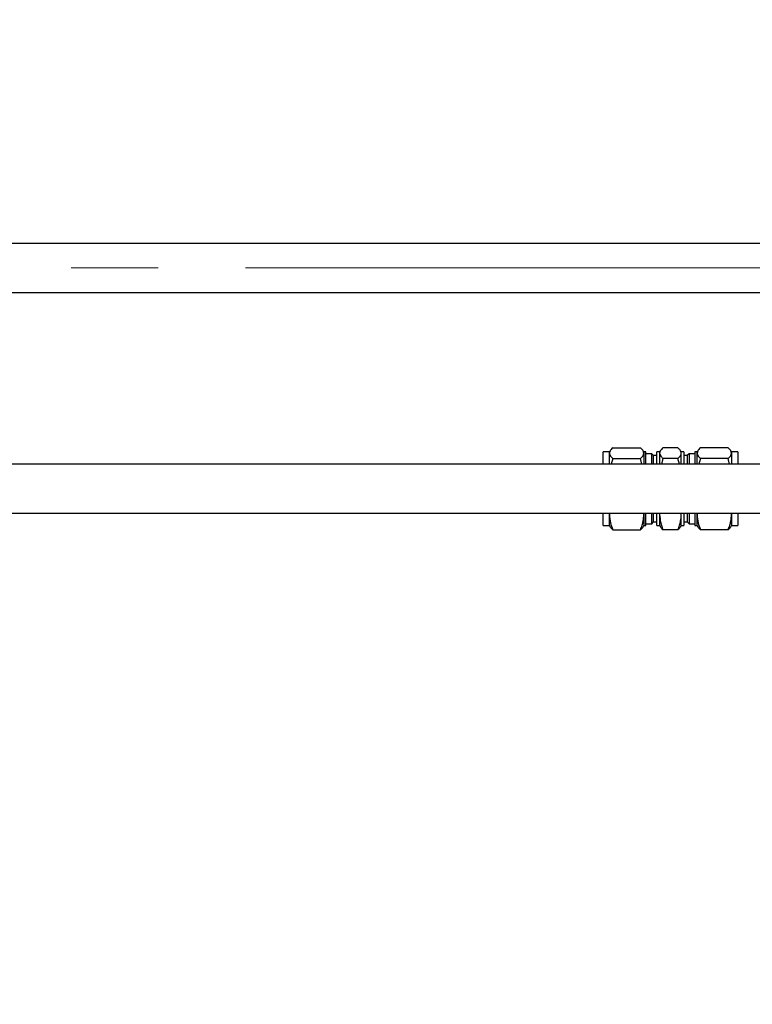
# Paper-space layout 'Sheet1' of a CAD drawing. Header units: millimetres. Extents: x 0 to 23548, y 0 to 16632.
# Tile 132 of 143: x 15891 to 16190, y 14302 to 14703. Entities that reach past the tile are written whole.
import ezdxf

# ---------------------------------------------------------------- set-up
doc = ezdxf.new("R2010")
doc.units = ezdxf.units.MM
doc.linetypes.add('SLD-Mista-longa', pattern=[19.05, 15.24, -1.27, 1.27, -1.27])
doc.linetypes.add('SLD-Sólida', pattern=[0])
doc.layers.add('DETALHAMENTO', color=8, linetype='SLD-Sólida')
doc.styles.add('SLDTEXTSTYLE2', font='CALIBRI.TTF')
doc.dimstyles.new('SLDDIMSTYLE1', dxfattribs={"dimtxt": 72.8, "dimasz": 49, "dimexe": 0, "dimexo": 0.0625, "dimgap": 18.2, "dimtad": 1, "dimdec": 0, "dimrnd": 1e-09, "dimzin": 12, "dimdsep": 46, "dimtxsty": 'SLDTEXTSTYLE2', "dimsah": 1, "dimcen": 0.09, "dimadec": 0, "dimazin": 3, "dimtfac": 1, "dimtdec": 0, "dimtofl": 0, "dimtmove": 0, "dimatfit": 3, "dimfxl": 0, "dimfrac": 2, "dimtolj": 1, "dimtzin": 12, "dimarcsym": 0})
doc.dimstyles.new('SLDDIMSTYLE2', dxfattribs={"dimtxt": 72.8, "dimasz": 49, "dimexe": 0, "dimexo": 0.0625, "dimgap": 18.2, "dimtad": 1, "dimrnd": 1e-09, "dimzin": 12, "dimdsep": 46, "dimtxsty": 'SLDTEXTSTYLE2', "dimsah": 1, "dimcen": 0.09, "dimadec": 0, "dimazin": 3, "dimtfac": 1, "dimtmove": 0, "dimatfit": 0, "dimfxl": 0, "dimfrac": 2, "dimtolj": 1, "dimtzin": 12, "dimarcsym": 0})

# ---------------------------------------------------------------- blocks, each defined once
blk = doc.blocks.new('_D')
at = {"layer": 'DETALHAMENTO', "ltscale": 28}
for p, q in [((9666.18, 14629.68), (9666.18, 15015.68)), ((16302.68, 14629.68), (16302.68, 15015.68)), ((16302.68, 14987.68), (9666.18, 14987.68))]:
    blk.add_line(p, q, dxfattribs=at)
for points in [[(9666.18, 14987.68), (9715.18, 14975.78), (9715.18, 14999.58)], [(16302.68, 14987.68), (16253.68, 14999.58), (16253.68, 14975.78)]]:
    blk.add_solid(points, dxfattribs=at)
at = {"layer": 'DETALHAMENTO', "ltscale": 28, "insert": (12885.94, 15084.75), "char_height": 72.8, "attachment_point": 1, "style": 'SLDTEXTSTYLE2'}
blk.add_mtext('6637', dxfattribs=at)
blk = doc.blocks.new('_D_5')
at = {"layer": 'DETALHAMENTO', "ltscale": 28}
for p, q in [((12979.83, 14601.68), (12979.83, 14699.68)), ((12979.83, 14511.68), (12979.83, 14601.68)), ((12979.83, 14511.68), (12979.83, 14301.57))]:
    blk.add_line(p, q, dxfattribs=at)
for points in [[(12979.83, 14601.68), (12991.73, 14650.68), (12967.93, 14650.68)], [(12979.83, 14511.68), (12967.93, 14462.68), (12991.73, 14462.68)]]:
    blk.add_solid(points, dxfattribs=at)
at = {"layer": 'DETALHAMENTO', "ltscale": 28, "insert": (12882.76, 14301.57), "char_height": 72.8, "attachment_point": 1, "rotation": 90, "style": 'SLDTEXTSTYLE2'}
blk.add_mtext('90', dxfattribs=at)

psp = doc.layouts.new('Sheet1')

# ---------------------------------------------------------------- linework, layer by layer
at = {"color": 7, "linetype": 'SLD-Sólida', "lineweight": 25, "ltscale": 28}
for p, q in [((16262.676, 14611.684), (15324.676, 14611.684)), ((15324.676, 14591.684), (16262.676, 14591.684)), ((16131.984, 14527.174), (16131.701, 14526.684)), ((16133.041, 14528.371), (16144.361, 14528.371)), ((16145.701, 14526.684), (16145.418, 14527.174)), ((16152.459, 14527.174), (16152.176, 14526.684)), ((16159.636, 14528.371), (16153.516, 14528.371)), ((16160.976, 14526.684), (16160.693, 14527.174)), ((16167.734, 14527.174), (16167.451, 14526.684)), ((16180.111, 14528.371), (16168.791, 14528.371)), ((16181.451, 14526.684), (16181.168, 14527.174)), ((16131.701, 14526.684), (16129.076, 14526.684)), ((16129.076, 14521.684), (16129.076, 14526.684)), ((16131.701, 14526.209), (16131.701, 14526.684)), ((16131.701, 14521.684), (16131.701, 14526.209)), ((16133.041, 14524.046), (16132.418, 14521.684)), ((16133.041, 14524.046), (16144.361, 14524.046)), ((16144.933, 14521.684), (16144.361, 14524.046)), ((16146.576, 14526.684), (16145.701, 14526.684)), ((16145.701, 14526.684), (16145.701, 14526.209)), ((16145.701, 14526.209), (16145.701, 14521.684)), ((16146.576, 14521.684), (16146.576, 14526.684)), ((16148.971, 14525.971), (16146.576, 14525.971)), ((16149.726, 14525.215), (16148.971, 14525.971)), ((16148.971, 14521.684), (16148.971, 14525.971)), ((16151.076, 14525.215), (16149.726, 14525.215)), ((16149.726, 14521.684), (16149.726, 14525.215)), ((16152.176, 14526.684), (16151.076, 14526.684)), ((16151.076, 14521.684), (16151.076, 14526.684)), ((16152.176, 14526.684), (16152.176, 14526.209)), ((16152.176, 14526.209), (16152.176, 14521.684)), ((16153.516, 14524.046), (16152.893, 14521.684)), ((16159.636, 14524.046), (16153.516, 14524.046)), ((16160.208, 14521.684), (16159.636, 14524.046)), ((16162.076, 14526.684), (16160.976, 14526.684)), ((16160.976, 14526.209), (16160.976, 14526.684)), ((16160.976, 14521.684), (16160.976, 14526.209)), ((16162.076, 14526.684), (16162.076, 14521.684)), ((16163.426, 14525.215), (16162.076, 14525.215)), ((16164.182, 14525.971), (16163.426, 14525.215)), ((16163.426, 14525.215), (16163.426, 14521.684)), ((16166.576, 14525.971), (16164.182, 14525.971)), ((16164.182, 14525.971), (16164.182, 14521.684)), ((16167.451, 14526.684), (16166.576, 14526.684)), ((16166.576, 14526.684), (16166.576, 14521.684)), ((16167.451, 14526.209), (16167.451, 14526.684)), ((16167.451, 14521.684), (16167.451, 14526.209)), ((16168.791, 14524.046), (16168.168, 14521.684)), ((16180.111, 14524.046), (16168.791, 14524.046)), ((16180.683, 14521.684), (16180.111, 14524.046)), ((16184.076, 14526.684), (16181.451, 14526.684)), ((16181.451, 14526.684), (16181.451, 14526.209)), ((16181.451, 14526.209), (16181.451, 14521.684)), ((16184.076, 14526.684), (16184.076, 14521.684)), ((16258.076, 14521.684), (15252.926, 14521.684)), ((15252.926, 14501.684), (16258.076, 14501.684)), ((16129.076, 14496.684), (16129.076, 14501.684)), ((16131.75, 14501.684), (16131.701, 14501.178)), ((16131.701, 14501.178), (16131.701, 14501.684)), ((16131.701, 14496.684), (16131.701, 14501.178)), ((16145.701, 14501.178), (16145.639, 14501.684)), ((16145.701, 14501.684), (16145.701, 14501.178)), ((16145.701, 14501.178), (16145.701, 14496.684)), ((16146.576, 14496.684), (16146.576, 14501.684)), ((16148.971, 14497.396), (16148.971, 14501.684)), ((16149.726, 14498.152), (16149.726, 14501.684)), ((16151.076, 14496.684), (16151.076, 14501.684)), ((16152.176, 14501.684), (16152.176, 14501.178)), ((16152.225, 14501.684), (16152.176, 14501.178)), ((16152.176, 14501.178), (16152.176, 14496.684)), ((16160.976, 14501.178), (16160.914, 14501.684)), ((16160.976, 14501.178), (16160.976, 14501.684)), ((16160.976, 14496.684), (16160.976, 14501.178)), ((16162.076, 14501.684), (16162.076, 14496.684)), ((16163.426, 14501.684), (16163.426, 14498.152)), ((16164.182, 14501.684), (16164.182, 14497.396)), ((16166.576, 14501.684), (16166.576, 14496.684)), ((16167.5, 14501.684), (16167.451, 14501.178)), ((16167.451, 14501.178), (16167.451, 14501.684)), ((16167.451, 14496.684), (16167.451, 14501.178)), ((16181.451, 14501.178), (16181.389, 14501.684)), ((16181.451, 14501.684), (16181.451, 14501.178)), ((16181.451, 14501.178), (16181.451, 14496.684)), ((16184.076, 14501.684), (16184.076, 14496.684)), ((16129.076, 14496.684), (16131.701, 14496.684)), ((16131.701, 14496.684), (16131.984, 14496.193)), ((16133.041, 14494.996), (16144.361, 14494.996)), ((16145.418, 14496.193), (16145.701, 14496.684)), ((16145.701, 14496.684), (16146.576, 14496.684)), ((16146.576, 14497.396), (16148.971, 14497.396)), ((16148.971, 14497.396), (16149.726, 14498.152)), ((16149.726, 14498.152), (16151.076, 14498.152)), ((16151.076, 14496.684), (16152.176, 14496.684)), ((16152.176, 14496.684), (16152.459, 14496.193)), ((16159.636, 14494.996), (16153.516, 14494.996)), ((16160.693, 14496.193), (16160.976, 14496.684)), ((16160.976, 14496.684), (16162.076, 14496.684)), ((16162.076, 14498.152), (16163.426, 14498.152)), ((16163.426, 14498.152), (16164.182, 14497.396)), ((16164.182, 14497.396), (16166.576, 14497.396)), ((16166.576, 14496.684), (16167.451, 14496.684)), ((16167.451, 14496.684), (16167.734, 14496.193)), ((16180.111, 14494.996), (16168.791, 14494.996)), ((16181.168, 14496.193), (16181.451, 14496.684)), ((16181.451, 14496.684), (16184.076, 14496.684))]:
    psp.add_line(p, q, dxfattribs=at)
for points, knots in [([(16133.041, 14528.371), (16132.81, 14528.157), (16132.367, 14527.745), (16131.836, 14527.024), (16131.752, 14526.514), (16131.701, 14526.209)], [0, 0, 0, 0, 0.3030737, 0.5821129, 1, 1, 1, 1]), ([(16145.701, 14526.209), (16145.622, 14526.601), (16145.475, 14527.333), (16144.715, 14528.042), (16144.361, 14528.371)], [0, 0, 0, 0, 0.53525105, 1, 1, 1, 1]), ([(16153.516, 14528.371), (16153.285, 14528.157), (16152.842, 14527.745), (16152.311, 14527.024), (16152.227, 14526.514), (16152.176, 14526.209)], [0, 0, 0, 0, 0.3030737, 0.5821129, 1, 1, 1, 1]), ([(16160.976, 14526.209), (16160.897, 14526.601), (16160.75, 14527.333), (16159.99, 14528.042), (16159.636, 14528.371)], [0, 0, 0, 0, 0.5352511, 1, 1, 1, 1]), ([(16168.791, 14528.371), (16168.56, 14528.157), (16168.117, 14527.745), (16167.586, 14527.024), (16167.502, 14526.514), (16167.451, 14526.209)], [0, 0, 0, 0, 0.3030737, 0.5821129, 1, 1, 1, 1]), ([(16181.451, 14526.209), (16181.372, 14526.601), (16181.225, 14527.333), (16180.465, 14528.042), (16180.111, 14528.371)], [0, 0, 0, 0, 0.5352511, 1, 1, 1, 1]), ([(16131.701, 14526.209), (16131.78, 14525.816), (16131.928, 14525.084), (16132.688, 14524.375), (16133.041, 14524.046)], [0, 0, 0, 0, 0.5352511, 1, 1, 1, 1]), ([(16144.361, 14524.046), (16144.592, 14524.26), (16145.035, 14524.672), (16145.566, 14525.393), (16145.651, 14525.903), (16145.701, 14526.209)], [0, 0, 0, 0, 0.3030737, 0.5821129, 1, 1, 1, 1]), ([(16152.176, 14526.209), (16152.255, 14525.816), (16152.403, 14525.084), (16153.163, 14524.375), (16153.516, 14524.046)], [0, 0, 0, 0, 0.5352511, 1, 1, 1, 1]), ([(16159.636, 14524.046), (16159.867, 14524.26), (16160.31, 14524.672), (16160.841, 14525.393), (16160.926, 14525.903), (16160.976, 14526.209)], [0, 0, 0, 0, 0.3030737, 0.5821129, 1, 1, 1, 1]), ([(16167.451, 14526.209), (16167.53, 14525.816), (16167.678, 14525.084), (16168.438, 14524.375), (16168.791, 14524.046)], [0, 0, 0, 0, 0.5352511, 1, 1, 1, 1]), ([(16180.111, 14524.046), (16180.342, 14524.26), (16180.785, 14524.672), (16181.316, 14525.393), (16181.401, 14525.903), (16181.451, 14526.209)], [0, 0, 0, 0, 0.3030737, 0.5821129, 1, 1, 1, 1]), ([(16131.701, 14501.178), (16131.78, 14500.057), (16131.928, 14497.962), (16132.688, 14495.937), (16133.041, 14494.996)], [0, 0, 0, 0, 0.5352511, 1, 1, 1, 1]), ([(16144.361, 14494.996), (16144.592, 14495.608), (16145.035, 14496.784), (16145.566, 14498.845), (16145.651, 14500.303), (16145.701, 14501.178)], [0, 0, 0, 0, 0.3030737, 0.5821129, 1, 1, 1, 1]), ([(16152.176, 14501.178), (16152.255, 14500.057), (16152.403, 14497.962), (16153.163, 14495.937), (16153.516, 14494.996)], [0, 0, 0, 0, 0.5352511, 1, 1, 1, 1]), ([(16159.636, 14494.996), (16159.867, 14495.608), (16160.31, 14496.784), (16160.841, 14498.845), (16160.926, 14500.303), (16160.976, 14501.178)], [0, 0, 0, 0, 0.3030737, 0.5821129, 1, 1, 1, 1]), ([(16167.451, 14501.178), (16167.53, 14500.057), (16167.678, 14497.962), (16168.438, 14495.937), (16168.791, 14494.996)], [0, 0, 0, 0, 0.5352511, 1, 1, 1, 1]), ([(16180.111, 14494.996), (16180.342, 14495.608), (16180.785, 14496.784), (16181.316, 14498.845), (16181.401, 14500.303), (16181.451, 14501.178)], [0, 0, 0, 0, 0.3030737, 0.5821129, 1, 1, 1, 1]), ([(16133.041, 14494.996), (16132.805, 14495.21), (16132.369, 14495.607), (16132.107, 14496.013), (16131.987, 14496.2)], [0, 0, 0, 0, 0.53946985, 1, 1, 1, 1]), ([(16145.363, 14496.199), (16145.341, 14496.129), (16145.217, 14495.72), (16144.749, 14495.324), (16144.361, 14494.996)], [0, 0, 0, 0, 0.1712065, 1, 1, 1, 1]), ([(16153.516, 14494.996), (16153.28, 14495.21), (16152.844, 14495.607), (16152.582, 14496.013), (16152.462, 14496.2)], [0, 0, 0, 0, 0.5394699, 1, 1, 1, 1]), ([(16160.638, 14496.199), (16160.616, 14496.129), (16160.492, 14495.72), (16160.024, 14495.324), (16159.636, 14494.996)], [0, 0, 0, 0, 0.1712065, 1, 1, 1, 1]), ([(16168.791, 14494.996), (16168.555, 14495.21), (16168.119, 14495.607), (16167.857, 14496.013), (16167.737, 14496.2)], [0, 0, 0, 0, 0.5394699, 1, 1, 1, 1]), ([(16181.113, 14496.199), (16181.091, 14496.129), (16180.967, 14495.72), (16180.499, 14495.324), (16180.111, 14494.996)], [0, 0, 0, 0, 0.1712065, 1, 1, 1, 1])]:
    psp.add_open_spline(points, degree=3, knots=knots, dxfattribs=at)
at = {"layer": 'DETALHAMENTO', "linetype": 'SLD-Mista-longa', "lineweight": 18, "ltscale": 28}
psp.add_line((16410.035, 14601.684), (9666.176, 14601.684), dxfattribs=at)

# ---------------------------------------------------------------- dimensions: what is measured, and where the dimension line sits
at = {"layer": 'DETALHAMENTO', "ltscale": 28}
dim = psp.add_linear_dim(base=(9666.176242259, 14987.683601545), p1=(16302.676242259, 14601.683601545), p2=(9666.176242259, 14601.683601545), dimstyle='SLDDIMSTYLE1', dxfattribs=at)
dim.commit()
dim.dimension.update_dxf_attribs({"geometry": '_D', "text_midpoint": (12984.426242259, 14987.683601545), "dimtype": 160})
dim = psp.add_linear_dim(base=(12979.826, 14601.684), p1=(16354.076, 14511.684), p2=(9666.176, 14601.684), angle=90, dimstyle='SLDDIMSTYLE2', dxfattribs=at)
dim.commit()
dim.dimension.update_dxf_attribs({"geometry": '_D_5', "text_midpoint": (12979.826, 14350.81), "dimtype": 160})

doc.saveas('drawing.dxf')
